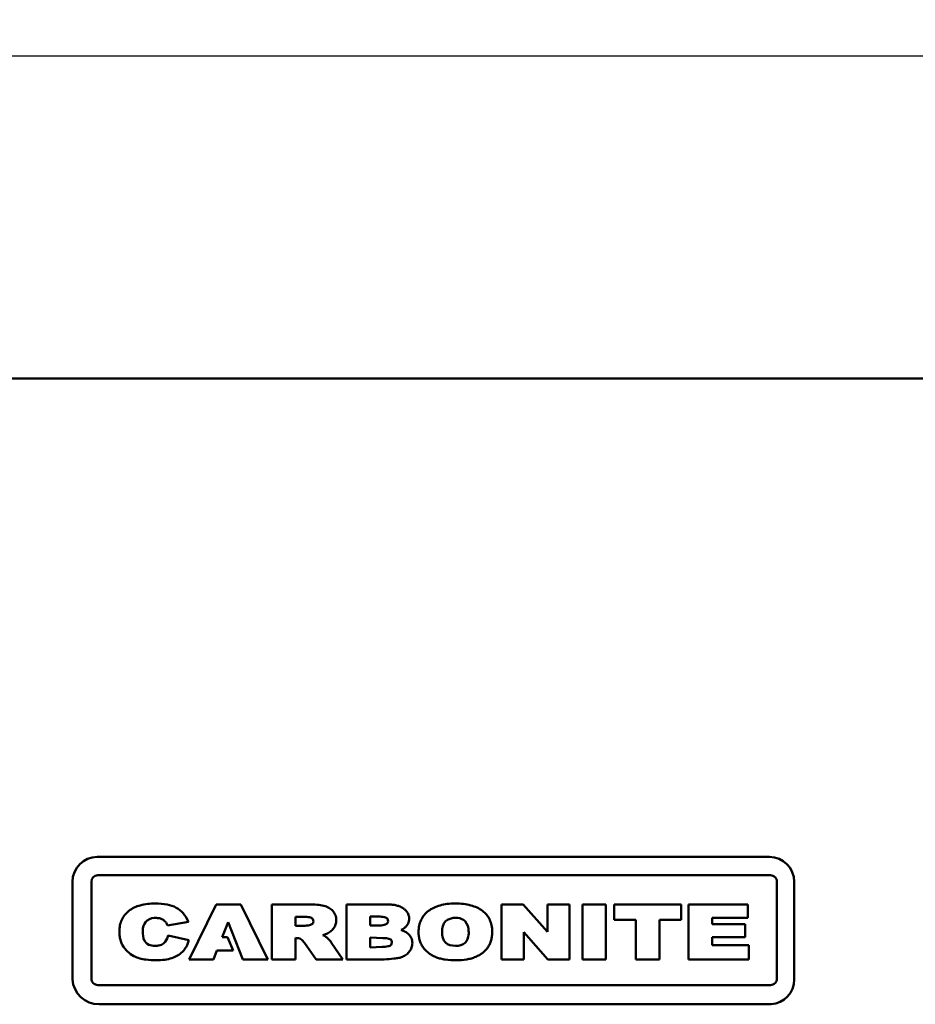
# Model space of a CAD drawing. Header units: inches. Extents: x 1.4 to 53.9, y 1.3 to 58.
# Tile 153 of 227: x 19.2 to 23.7, y 50.4 to 55.4. Entities that reach past the tile are written whole.
import ezdxf

# ---------------------------------------------------------------- set-up
doc = ezdxf.new("R2010")
doc.units = ezdxf.units.IN
doc.header["$MEASUREMENT"] = 0
doc.layers.add('Dimension (ANSI)', color=7, linetype='Continuous', lineweight=25)
doc.layers.add('Visible (ANSI)', color=7, linetype='Continuous', lineweight=50)
doc.styles.add('Note Text (ANSI)', font='tahoma.ttf')
doc.dimstyles.new('Default (ANSI)', dxfattribs={"dimtxt": 0.25, "dimasz": 0.098425, "dimexe": 0.125, "dimexo": 0.0625, "dimgap": 0.031496, "dimtad": 0, "dimtih": 1, "dimtoh": 1, "dimrnd": 1e-08, "dimzin": 4, "dimdsep": 46, "dimtxsty": 'Note Text (ANSI)', "dimcen": 0.09, "dimdle": 0.393701, "dimclrd": 256, "dimclre": 256, "dimclrt": 256, "dimadec": 0, "dimazin": 1, "dimtfac": 1, "dimtofl": 0, "dimtmove": 0, "dimatfit": 3, "dimfxl": 1, "dimtolj": 1, "dimtzin": 4, "dimlwd": -1, "dimlwe": -1, "dimarcsym": 0})

# ---------------------------------------------------------------- blocks, each defined once
blk = doc.blocks.new('*D8')
at = {"layer": 'Defpoints', "color": 0, "transparency": 16777216}
for p in [(51.3302, 55.1945), (17.5862, 52.9111), (51.3302, 52.9061)]:
    blk.add_point(p, dxfattribs=at)
at = {"layer": 'Dimension (ANSI)', "transparency": 16777216}
for p, q in [((17.5862, 52.9736), (17.5862, 55.3195)), ((51.3302, 52.9686), (51.3302, 55.3195)), ((17.6846, 55.1945), (33.4085, 55.1945)), ((51.2318, 55.1945), (35.5079, 55.1945))]:
    blk.add_line(p, q, dxfattribs=at)
for points in [[(17.6846, 55.2109), (17.6846, 55.1781), (17.5862, 55.1945)], [(51.2318, 55.2109), (51.2318, 55.1781), (51.3302, 55.1945)]]:
    blk.add_solid(points, dxfattribs=at)
at = {"layer": 'Dimension (ANSI)', "transparency": 16777216, "insert": (33.44, 55.3581), "char_height": 0.25, "attachment_point": 1, "style": 'Note Text (ANSI)'}
blk.add_mtext('\\A1;33.74 [857.1]', dxfattribs=at)

msp = doc.modelspace()

# ---------------------------------------------------------------- linework, layer by layer
at = {"layer": 'Visible (ANSI)'}
for p, q in [((50.4909, 53.5511), (18.5862, 53.5511)), ((19.5453, 51.1161), (22.9671, 51.1161)), ((19.4187, 50.4923), (19.4187, 50.9895)), ((19.5152, 50.4968), (19.5152, 50.9902)), ((19.548, 51.023), (22.9728, 51.023)), ((23.0056, 50.9902), (23.0056, 50.4968)), ((23.0936, 50.9895), (23.0936, 50.4923)), ((20.1502, 50.8744), (20.0128, 50.5949)), ((20.2755, 50.8744), (20.1502, 50.8744)), ((20.4128, 50.5949), (20.2755, 50.8744)), ((20.6202, 50.8744), (20.4339, 50.8744)), ((20.4339, 50.8744), (20.4339, 50.5949)), ((21.0224, 50.8744), (20.8138, 50.8744)), ((20.8138, 50.8744), (20.8138, 50.5949)), ((21.7129, 50.8744), (21.6035, 50.8744)), ((21.6035, 50.8744), (21.6035, 50.5949)), ((21.8368, 50.7353), (21.7129, 50.8744)), ((21.9502, 50.8744), (21.8368, 50.8744)), ((21.8368, 50.8744), (21.8368, 50.7353)), ((21.9502, 50.5949), (21.9502, 50.8744)), ((22.1351, 50.8744), (22.0152, 50.8744)), ((22.0152, 50.8744), (22.0152, 50.5949)), ((22.1351, 50.5949), (22.1351, 50.8744)), ((22.1769, 50.8744), (22.1769, 50.7969)), ((22.5176, 50.8744), (22.1769, 50.8744)), ((22.5176, 50.7969), (22.5176, 50.8744)), ((22.5551, 50.8744), (22.5551, 50.5949)), ((22.8569, 50.8744), (22.5551, 50.8744)), ((22.8569, 50.8058), (22.8569, 50.8744)), ((19.9019, 50.7673), (20.0092, 50.7855)), ((20.1816, 50.7085), (20.2116, 50.7839)), ((20.2116, 50.7839), (20.2864, 50.5949)), ((20.5541, 50.811), (20.5985, 50.811)), ((20.5541, 50.7654), (20.5541, 50.811)), ((20.9345, 50.8123), (20.9788, 50.8123)), ((20.9345, 50.7667), (20.9345, 50.8123)), ((22.1769, 50.7969), (22.2874, 50.7969)), ((22.2874, 50.7969), (22.2874, 50.5949)), ((22.4071, 50.5949), (22.4071, 50.7969)), ((22.4071, 50.7969), (22.5176, 50.7969)), ((22.6751, 50.7745), (22.6751, 50.8058)), ((22.6751, 50.8058), (22.8569, 50.8058)), ((22.8437, 50.7745), (22.6751, 50.7745)), ((22.8437, 50.7085), (22.8437, 50.7745)), ((20.5964, 50.7654), (20.5541, 50.7654)), ((20.9768, 50.7667), (20.9345, 50.7667)), ((21.7167, 50.5949), (21.7167, 50.7329)), ((21.7167, 50.7329), (21.8399, 50.5949)), ((20.0117, 50.6925), (19.9055, 50.7171)), ((20.209, 50.7085), (20.1816, 50.7085)), ((20.2363, 50.6392), (20.209, 50.7085)), ((20.5541, 50.5949), (20.5541, 50.7038)), ((20.5995, 50.6793), (20.6592, 50.5949)), ((20.7953, 50.5949), (20.7368, 50.6815)), ((20.9345, 50.7053), (20.9982, 50.7034)), ((20.9345, 50.6554), (20.9345, 50.7053)), ((22.675, 50.667), (22.675, 50.7085)), ((22.675, 50.7085), (22.8437, 50.7085)), ((20.1365, 50.5949), (20.1536, 50.6392)), ((20.1536, 50.6392), (20.2363, 50.6392)), ((20.9962, 50.6578), (20.9345, 50.6554)), ((22.8621, 50.667), (22.675, 50.667)), ((22.8621, 50.5949), (22.8621, 50.667)), ((20.0128, 50.5949), (20.1365, 50.5949)), ((20.2864, 50.5949), (20.4128, 50.5949)), ((20.4339, 50.5949), (20.5541, 50.5949)), ((20.6592, 50.5949), (20.7953, 50.5949)), ((20.8138, 50.5949), (21.0066, 50.5949)), ((21.6035, 50.5949), (21.7167, 50.5949)), ((21.8399, 50.5949), (21.9502, 50.5949)), ((22.0152, 50.5949), (22.1351, 50.5949)), ((22.2874, 50.5949), (22.4071, 50.5949)), ((22.5551, 50.5949), (22.8621, 50.5949)), ((22.9728, 50.4639), (19.548, 50.4639)), ((22.9761, 50.3661), (19.5543, 50.3661))]:
    msp.add_line(p, q, dxfattribs=at)
for centre, radius, start, end in [((19.5453, 50.9895), 0.1266, 90, 180), ((22.9671, 50.9895), 0.1266, 0, 90), ((19.548, 50.9902), 0.0328, 90, 180), ((22.9728, 50.9902), 0.0328, 359.9945, 90), ((19.5543, 50.502), 0.1359, 184.0829, 270), ((19.548, 50.4968), 0.0328, 179.9999, 270.0001), ((22.9728, 50.4968), 0.0328, 269.9945, 0), ((22.9671, 50.4923), 0.1266, 274.0829, 0)]:
    msp.add_arc(centre, radius, start, end, dxfattribs=at)
for points, knots in [([(20.0092, 50.7855), (20.0013, 50.8015), (19.9869, 50.8307), (19.9471, 50.8612), (19.8975, 50.8767), (19.8351, 50.8807), (19.7675, 50.8749), (19.7138, 50.851), (19.6841, 50.8223), (19.6685, 50.7967), (19.6594, 50.7671), (19.657, 50.7379), (19.6587, 50.7111), (19.6638, 50.6883), (19.6752, 50.6611), (19.6978, 50.6338), (19.7376, 50.6048), (19.7894, 50.5922), (19.8426, 50.5896), (19.8871, 50.5916), (19.924, 50.5994), (19.9544, 50.6132), (19.9793, 50.6324), (19.9951, 50.6529), (20.0055, 50.6733), (20.0094, 50.6854), (20.0117, 50.6925)], [-2.411776, -2.411776, -2.411776, -2.411776, -2.278005, -2.166292, -2.041219, -1.88756, -1.691635, -1.528579, -1.453207, -1.379247, -1.302672, -1.219901, -1.157156, -1.098475, -1.042436, -0.934461, -0.832838, -0.671942, -0.53781, -0.426561, -0.333486, -0.252008, -0.17435, -0.096767, -0.056843, 0, 0, 0, 0]), ([(20.6937, 50.718), (20.6969, 50.7189), (20.7031, 50.7207), (20.7128, 50.7247), (20.7226, 50.7298), (20.7324, 50.7364), (20.741, 50.7438), (20.7484, 50.7522), (20.7544, 50.7615), (20.7587, 50.7717), (20.7613, 50.7828), (20.7621, 50.7949), (20.7611, 50.8075), (20.7578, 50.82), (20.7521, 50.8316), (20.7443, 50.8418), (20.7348, 50.8507), (20.7239, 50.858), (20.7117, 50.8638), (20.6921, 50.8698), (20.6614, 50.8738), (20.6352, 50.8742), (20.6202, 50.8744)], [-0.7466885, -0.7466885, -0.7466885, -0.7466885, -0.7208218, -0.6977516, -0.6666816, -0.6369582, -0.608263, -0.5801805, -0.5521451, -0.5241945, -0.4957394, -0.4661896, -0.4323304, -0.3997634, -0.3676412, -0.3349826, -0.3021576, -0.2690918, -0.2350909, -0.1995709, -0.1138626, 0, 0, 0, 0]), ([(21.0922, 50.7449), (21.0956, 50.7465), (21.1025, 50.7498), (21.1124, 50.757), (21.1212, 50.7662), (21.128, 50.7772), (21.1322, 50.7893), (21.1336, 50.8028), (21.1319, 50.8171), (21.126, 50.8314), (21.1164, 50.844), (21.1034, 50.855), (21.0872, 50.8639), (21.068, 50.8701), (21.0461, 50.8738), (21.0305, 50.8742), (21.0224, 50.8744)], [-0.5629459, -0.5629459, -0.5629459, -0.5629459, -0.5342667, -0.5044704, -0.4704478, -0.4381051, -0.4063529, -0.3739407, -0.3354167, -0.2974862, -0.2580789, -0.2155405, -0.1687998, -0.1182185, -0.062281, 0, 0, 0, 0]), ([(21.3678, 50.879), (21.3541, 50.879), (21.328, 50.8777), (21.2911, 50.8709), (21.2585, 50.8591), (21.2308, 50.8425), (21.2084, 50.8213), (21.1923, 50.7956), (21.1828, 50.7662), (21.1803, 50.7375), (21.182, 50.7116), (21.1867, 50.6898), (21.1946, 50.67), (21.2059, 50.6525), (21.2195, 50.6372), (21.2352, 50.6241), (21.2527, 50.6132), (21.2722, 50.6045), (21.2938, 50.5981), (21.3272, 50.5917), (21.3719, 50.5892), (21.4168, 50.592), (21.45, 50.5993), (21.4715, 50.6069), (21.4908, 50.6165), (21.5077, 50.6278), (21.5223, 50.641), (21.5346, 50.6561), (21.5442, 50.6733), (21.551, 50.6927), (21.555, 50.714), (21.5564, 50.7396), (21.554, 50.7679), (21.5446, 50.797), (21.5286, 50.8222), (21.5064, 50.8432), (21.4787, 50.8596), (21.4459, 50.8711), (21.4084, 50.8777), (21.3818, 50.879), (21.3678, 50.879)], [0, 0, 0, 0, 0.038412, 0.073153, 0.10494, 0.1348, 0.163165, 0.190693, 0.218875, 0.249069, 0.270908, 0.291439, 0.311117, 0.330507, 0.349518, 0.368401, 0.387516, 0.407173, 0.428013, 0.450676, 0.50223, 0.553337, 0.576112, 0.597349, 0.617244, 0.636137, 0.654355, 0.672263, 0.690469, 0.709396, 0.729498, 0.751148, 0.780945, 0.808756, 0.835917, 0.863922, 0.893596, 0.925547, 0.960775, 1, 1, 1, 1]), ([(19.9055, 50.7171), (19.905, 50.7153), (19.9009, 50.7002), (19.8896, 50.6762), (19.8614, 50.6643), (19.8406, 50.6637), (19.8176, 50.6642), (19.7845, 50.6783), (19.777, 50.7129), (19.7778, 50.735), (19.7763, 50.7552), (19.7862, 50.7905), (19.8213, 50.8062), (19.8429, 50.8056), (19.8554, 50.8054), (19.8725, 50.8014), (19.8899, 50.7909), (19.8981, 50.7773), (19.9009, 50.77), (19.9019, 50.7673)], [-0.9778649, -0.9778649, -0.9778649, -0.9778649, -0.964124, -0.858013, -0.792746, -0.7419935, -0.7001716, -0.6173212, -0.4905499, -0.4662258, -0.4479154, -0.3358969, -0.2141793, -0.1913261, -0.1709254, -0.1189565, -0.0591211, -0.0224712, 0, 0, 0, 0]), ([(20.5985, 50.811), (20.6072, 50.8109), (20.6225, 50.8108), (20.6474, 50.8018), (20.6454, 50.7744), (20.6212, 50.7674), (20.6061, 50.7662), (20.5964, 50.7654)], [-0.295228, -0.295228, -0.295228, -0.295228, -0.2273686, -0.1758911, -0.1182726, -0.0753287, 0, 0, 0, 0]), ([(20.9788, 50.8123), (20.9876, 50.8122), (21.0029, 50.8122), (21.0277, 50.8032), (21.0258, 50.7757), (21.0016, 50.7687), (20.9864, 50.7675), (20.9768, 50.7667)], [-0.295228, -0.295228, -0.295228, -0.295228, -0.2273686, -0.1758911, -0.1182726, -0.0753287, 0, 0, 0, 0]), ([(21.3375, 50.8003), (21.3624, 50.8111), (21.424, 50.806), (21.4361, 50.7494), (21.4369, 50.7115), (21.4222, 50.6709), (21.3687, 50.6594), (21.3099, 50.6733), (21.2962, 50.7344), (21.3066, 50.7838), (21.3308, 50.7974), (21.3375, 50.8003)], [-1, -1, -1, -1, -0.814832, -0.69143, -0.65052, -0.550802, -0.430837, -0.311101, -0.181209, -0.050462, 0, 0, 0, 0]), ([(21.0066, 50.5949), (21.023, 50.5959), (21.0477, 50.5974), (21.0785, 50.6013), (21.0967, 50.6065), (21.1095, 50.6131), (21.1194, 50.6196), (21.1282, 50.6272), (21.1357, 50.6357), (21.1417, 50.645), (21.1461, 50.6551), (21.1488, 50.6658), (21.1496, 50.6776), (21.1486, 50.6901), (21.1449, 50.7026), (21.1386, 50.714), (21.1307, 50.7231), (21.1219, 50.7301), (21.1127, 50.7358), (21.1024, 50.7401), (21.0956, 50.7433), (21.0922, 50.7449)], [-0.7099288, -0.7099288, -0.7099288, -0.7099288, -0.5847792, -0.5214776, -0.4730975, -0.4418476, -0.411843, -0.3827321, -0.3540741, -0.325838, -0.2981845, -0.2705779, -0.2424108, -0.208425, -0.1757873, -0.1434461, -0.1103197, -0.0846971, -0.0575992, -0.0285419, 0, 0, 0, 0]), ([(20.5541, 50.7038), (20.5641, 50.7032), (20.5833, 50.7022), (20.5943, 50.6867), (20.5995, 50.6793)], [-0.1376004, -0.1376004, -0.1376004, -0.1376004, -0.0655634, 0, 0, 0, 0]), ([(20.7368, 50.6815), (20.7348, 50.6841), (20.7299, 50.6904), (20.7208, 50.6991), (20.7116, 50.7076), (20.7027, 50.7143), (20.6966, 50.7168), (20.6937, 50.718)], [-0.1451533, -0.1451533, -0.1451533, -0.1451533, -0.1199236, -0.0847106, -0.0495594, -0.0242234, 0, 0, 0, 0]), ([(20.9982, 50.7034), (21.0069, 50.7034), (21.0223, 50.7033), (21.0471, 50.6943), (21.0452, 50.6668), (21.021, 50.6599), (21.0058, 50.6586), (20.9962, 50.6578)], [-0.295228, -0.295228, -0.295228, -0.295228, -0.2273686, -0.1758911, -0.1182726, -0.0753287, 0, 0, 0, 0])]:
    msp.add_open_spline(points, degree=3, knots=knots, dxfattribs=at)

# ---------------------------------------------------------------- dimensions: what is measured, and where the dimension line sits
at = {"layer": 'Dimension (ANSI)'}
dim = msp.add_linear_dim(base=(51.3302, 55.1945), p1=(17.5862, 52.9111), p2=(51.3302, 52.9061), angle=180, dimstyle='Default (ANSI)', override={"dimtih": 0, "dimtoh": 0, "dimdec": 2, "dimtp": 0, "dimtm": 0, "dimtdec": 2, "dimatfit": 1}, dxfattribs=at)
dim.commit()
dim.dimension.update_dxf_attribs({"geometry": '*D8', "text_midpoint": (34.4582, 55.1945), "dimtype": 160})

doc.saveas('drawing.dxf')
